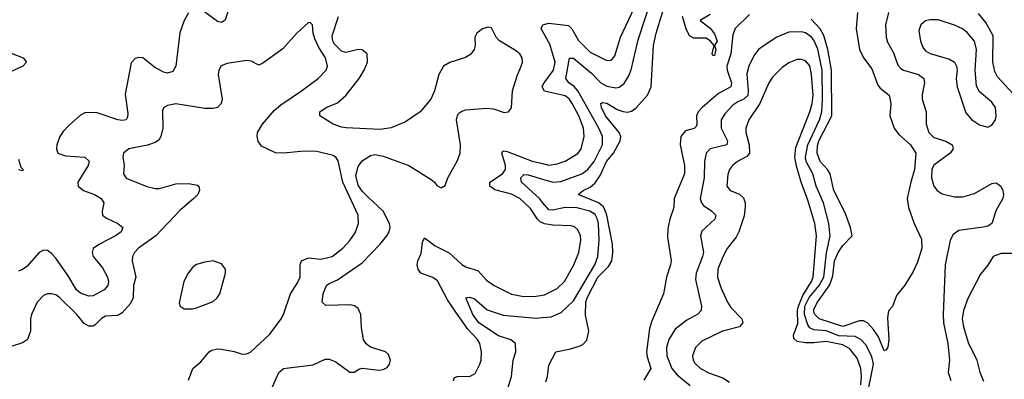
# Model space of a CAD drawing. Header units: inches. Extents: x 1843162 to 1959474, y 907081 to 1016326.
# Tile 74 of 256: x 1867476 to 1872230, y 943257 to 944995. Entities that reach past the tile are written whole.
import ezdxf

# ---------------------------------------------------------------- set-up
doc = ezdxf.new("R2010")
doc.units = ezdxf.units.IN
doc.header["$MEASUREMENT"] = 0
doc.layers.add('B8964', color=7, linetype='Continuous')
doc.layers.add('B8974', color=7, linetype='Continuous')

msp = doc.modelspace()

# ---------------------------------------------------------------- linework, layer by layer
at = {"layer": 'B8964', "color": 5}
for points, elevation in [([(1868290, 945027.3), (1868270.2, 944989.8), (1868249.3, 944930.7), (1868230.2, 944769.8), (1868215.5, 944744.5), (1868190, 944735.4), (1868170, 944741.4), (1868125.8, 944765.8), (1868070, 944809.4), (1868050, 944812.3), (1868033.2, 944806.8), (1868014.4, 944785.6), (1867985.3, 944634.7), (1867998.3, 944541.7), (1867996.8, 944523.2), (1867989.3, 944510.7), (1867972.1, 944507.9), (1867948.8, 944511.2), (1867850, 944544.2), (1867793.9, 944546.1), (1867770, 944533.3), (1867714.6, 944485.4), (1867685.6, 944454.4), (1867670.1, 944429.9), (1867655.3, 944390), (1867653.4, 944370), (1867660.6, 944350), (1867696.1, 944336.1), (1867790.5, 944330.5), (1867810.7, 944310.7), (1867807, 944290), (1867756.1, 944210), (1867758.4, 944190), (1867783.6, 944170), (1867836.9, 944150), (1867869.2, 944130), (1867882.4, 944110), (1867873.8, 944070), (1867876, 944050), (1867894.8, 944034.8), (1867949.4, 944009.4), (1867973.7, 943990), (1867965.5, 943970), (1867939, 943950), (1867860.8, 943910), (1867830, 943889.4), (1867824.8, 943870), (1867830.2, 943850), (1867875.5, 943795.5), (1867899.8, 943750), (1867904.4, 943730), (1867900.6, 943710), (1867884, 943690), (1867830, 943660.2), (1867810, 943658.7), (1867770, 943673.3), (1867749.3, 943690), (1867710, 943756.5), (1867650, 943842), (1867630, 943864.8), (1867610, 943879.4), (1867590, 943881.6), (1867570, 943869), (1867510, 943802.6), (1867490, 943787.3), (1867470, 943779.7)], 620), ([(1868487.3, 945052.7), (1868467.8, 944992.2), (1868450, 944980.5), (1868430, 944985.3), (1868350, 945045.3)], 620), ([(1868290, 943253), (1868311.6, 943310), (1868350, 943341.4), (1868390, 943389.2), (1868402.6, 943397.4), (1868430, 943404.1), (1868450, 943402), (1868511, 943391), (1868550, 943378.9), (1868570, 943380.3), (1868590, 943388.5), (1868684.1, 943475.9), (1868738.7, 943550), (1868750, 943570.8), (1868783.1, 943670), (1868817.4, 943722.6), (1868829.6, 943750), (1868829.7, 943810), (1868836.2, 943830), (1868870, 943843.2), (1868930, 943836.9), (1868983.6, 943850), (1869036.4, 943890), (1869070, 943927.7), (1869094.9, 943965.1), (1869111.3, 944010), (1869110.5, 944050), (1869035.6, 944210), (1869012.6, 944312.6), (1869002.4, 944330), (1868990, 944339.1), (1868910, 944357.7), (1868850, 944359.2), (1868750.2, 944349.8), (1868710, 944351.3), (1868643.8, 944383.8), (1868627.6, 944407.6), (1868622, 944430), (1868624.4, 944450), (1868648.6, 944490), (1868704.6, 944555.4), (1868736.5, 944583.5), (1868836.4, 944650), (1868916.4, 944710), (1868955.3, 944750), (1868961.2, 944770), (1868952.3, 944810), (1868920.4, 944860.4), (1868901.4, 944901.4), (1868893, 944930), (1868889.3, 944969.3), (1868879.3, 944979.3), (1868870, 944981.2), (1868811.5, 944928.5), (1868745.9, 944854.1), (1868650, 944784.5), (1868630, 944775.1), (1868594, 944794), (1868570, 944798), (1868477.3, 944782.7), (1868447.9, 944772.1), (1868437, 944750), (1868434.6, 944730), (1868452.9, 944610), (1868449, 944590), (1868430.4, 944570), (1868410, 944565), (1868370, 944566.1), (1868230, 944587.8), (1868190, 944580.4), (1868172.4, 944570), (1868164.8, 944555.2), (1868166.6, 944470), (1868157.8, 944430), (1868147.2, 944412.8), (1868130, 944400.7), (1868092.5, 944387.5), (1868002.8, 944370), (1867977.6, 944350), (1867972.9, 944330), (1867980.2, 944290), (1867977.4, 944250), (1867990, 944229.2), (1868090, 944188.1), (1868130, 944178.5), (1868150, 944179.4), (1868230, 944201.3), (1868290, 944202.7), (1868334.4, 944194.4), (1868340.7, 944190), (1868343.7, 944170), (1868335.3, 944150), (1868316.9, 944130), (1868250, 944073.6), (1868133.1, 943950), (1868049.2, 943890.8), (1868030.2, 943870), (1868021.1, 943850), (1868018.8, 943830), (1868036.9, 943750), (1868025.4, 943710), (1868023, 943650), (1868010, 943624), (1867970, 943578.4), (1867950, 943565.4), (1867890, 943561.9), (1867870, 943551.3), (1867840.1, 943519.9), (1867830, 943514.2), (1867810, 943514.5), (1867787.4, 943527.4), (1867750.8, 943570.8), (1867670, 943650.6), (1867650, 943665), (1867630, 943670.7), (1867610.2, 943669.8), (1867590, 943661.4), (1867559.7, 943630), (1867532.3, 943570), (1867528.1, 943550), (1867527.7, 943490), (1867513.1, 943450), (1867490, 943432.6), (1867430, 943413.2)], 640), ([(1868690, 943205.5), (1868727.2, 943290), (1868750, 943310.1), (1868892.8, 943327.2), (1868950, 943353.6), (1868970, 943354), (1869002.2, 943342.2), (1869070, 943290.8), (1869090, 943290.8), (1869113.4, 943306.6), (1869129.7, 943310.3), (1869210, 943302), (1869230, 943304.9), (1869250, 943314.9), (1869261.3, 943330), (1869266.3, 943350), (1869257, 943377), (1869242.7, 943390), (1869170, 943412.1), (1869149, 943429), (1869136, 943450), (1869125.7, 943505.7), (1869123.5, 943570), (1869110, 943598.7), (1869091.9, 943611.9), (1869070, 943616.3), (1868953.1, 943613.1), (1868936.5, 943630), (1868940.7, 943670), (1868956.3, 943710), (1868970, 943720.7), (1869010, 943738.4), (1869130, 943819.2), (1869215.4, 943910), (1869248.4, 943950), (1869259.3, 943970), (1869263.8, 943990), (1869261.3, 944010), (1869230.4, 944070), (1869157.5, 944137.5), (1869130, 944166.1), (1869110, 944195.2), (1869098.8, 944241.2), (1869110, 944285.6), (1869130, 944312.5), (1869170, 944339.1), (1869190, 944342.4), (1869230, 944334.4), (1869354.6, 944290), (1869462, 944222), (1869478.3, 944210), (1869490, 944194), (1869510, 944181.6), (1869530, 944194), (1869542.8, 944230), (1869590, 944313.4), (1869603.2, 944350), (1869604.2, 944390), (1869584.5, 944510), (1869589, 944531), (1869596.7, 944543.3), (1869610, 944553.3), (1869630, 944559.4), (1869730, 944567.8), (1869764.1, 944564.1), (1869814.6, 944545.4), (1869835.1, 944550), (1869850.6, 944569.4), (1869855.9, 944650), (1869877, 944723), (1869897.7, 944770), (1869903.2, 944790), (1869902.1, 944810), (1869889.8, 944830), (1869870, 944845.9), (1869792, 944892), (1869775.7, 944910), (1869754.5, 944954.5), (1869737.7, 944957.7), (1869710, 944950.8), (1869683.1, 944930), (1869673.1, 944910), (1869674.7, 944870), (1869670.2, 944850), (1869653, 944827), (1869628.3, 944811.7), (1869552, 944788), (1869522.2, 944770), (1869499.8, 944730), (1869479, 944650), (1869460.5, 944610), (1869410, 944549.9), (1869338.6, 944501.4), (1869270, 944472.6), (1869215.9, 944464.1), (1869052.1, 944472.1), (1869030, 944475.3), (1868989.7, 944490), (1868925.6, 944530), (1868925.6, 944550), (1868955.1, 944570), (1869010, 944593.2), (1869050, 944628.1), (1869114.1, 944710), (1869138.8, 944750), (1869154.9, 944790), (1869152.8, 944830), (1869130, 944848.7), (1869110, 944849.8), (1869050, 944836), (1869030, 944842.6), (1868996.1, 944876.1), (1868987.7, 944890), (1868983.8, 944916.2), (1869015.2, 945010)], 620), ([(1870000, 944938.9), (1869993.6, 944950), (1870000, 944965.9)], 580), ([(1867375.5, 944855.5), (1867492, 944810), (1867509.2, 944790), (1867491.4, 944770), (1867390, 944722.6)], 580), ([(1870000, 944666.1), (1869997.7, 944670), (1870000, 944674.7)], 580), ([(1870000, 944013), (1869990, 944017), (1869975.9, 944030), (1869942.2, 944082.2), (1869890, 944129.9), (1869851, 944151), (1869770, 944172.1), (1869745.3, 944190), (1869744.9, 944210), (1869807.1, 944250), (1869820.9, 944270), (1869821.4, 944290), (1869803, 944350), (1869810, 944360.2), (1869830, 944358.2), (1869950, 944310.8), (1870000, 944299.3)], 580), ([(1867470, 944320.6), (1867481.7, 944281.7), (1867492.1, 944270), (1867490, 944264.2), (1867470, 944269.9)], 580), ([(1870000, 944111.8), (1869984.8, 944130), (1869898.5, 944210), (1869895.2, 944230), (1869910, 944246), (1869930, 944245), (1870000, 944224.2)], 560), ([(1869569.8, 943250.2), (1869574.7, 943265.3), (1869590, 943271), (1869650, 943272.7), (1869674.5, 943285.5), (1869698, 943330), (1869703.7, 943350), (1869705, 943390), (1869697.3, 943430), (1869686.4, 943450), (1869640, 943500), (1869581.3, 943581.3), (1869541.4, 943641.4), (1869492.5, 943732.5), (1869470, 943749.4), (1869412.8, 943770), (1869399.3, 943790), (1869394.6, 943810), (1869398.2, 943830), (1869414.4, 943865.6), (1869421.1, 943918.9), (1869430, 943940.3), (1869482.3, 943902.3), (1869550, 943868.3), (1869610, 943811), (1869630, 943799.9), (1869690, 943781.4), (1869730, 943735.6), (1869766, 943710), (1869850, 943668.9), (1869910, 943657.5), (1869970, 943659.2), (1870000, 943664.1)], 580), ([(1869830, 943203.8), (1869850.4, 943270), (1869858.7, 943350), (1869871.8, 943390), (1869870, 943429.4), (1869847.1, 943447.1), (1869787.5, 943467.5), (1869693.1, 943530), (1869663.1, 943570), (1869629.8, 943650.2), (1869646.1, 943653.9), (1869670, 943647.2), (1869733.4, 943593.3), (1869810, 943566.3), (1869970, 943552.2), (1870000, 943555)], 560)]:
    msp.add_lwpolyline(points, dxfattribs=dict(at, elevation=elevation))
at = {"layer": 'B8964', "color": 5, "elevation": 660}
msp.add_lwpolyline([(1868410, 943829.2), (1868370, 943823.7), (1868330, 943812), (1868310, 943797), (1868288.9, 943770), (1868268.8, 943730), (1868245.8, 943625.8), (1868251, 943610), (1868270, 943597.3), (1868310, 943598), (1868330, 943603), (1868410, 943633), (1868429.4, 943650), (1868442, 943670), (1868469, 943770), (1868468.7, 943790), (1868450, 943815.3)], close=True, dxfattribs=at)
at = {"layer": 'B8974', "color": 5}
for points, elevation in [([(1870015.6, 943244.4), (1870024.5, 943270), (1870030, 943324.7), (1870064.5, 943390), (1870135.9, 943404.1), (1870181.4, 943418.6), (1870194.9, 943425.1), (1870213.8, 943446.2), (1870223.5, 943490), (1870207.1, 943567.1), (1870209.1, 943629.1), (1870215.1, 943650), (1870267.3, 943750), (1870318.6, 943801.4), (1870334.7, 943830), (1870340.3, 943870), (1870337.2, 943910), (1870310.5, 944050), (1870300, 944080), (1870292.1, 944092.1), (1870270, 944109.1), (1870172.3, 944150), (1870196.4, 944170), (1870230, 944185.1), (1870253.5, 944206.5), (1870277.9, 944242.1), (1870309.2, 944310), (1870342.6, 944350), (1870374.7, 944410), (1870377.7, 944430), (1870369.9, 944450), (1870304.7, 944530), (1870285.3, 944570), (1870282.3, 944590), (1870290, 944594.6), (1870310, 944590.6), (1870360.9, 944560.9), (1870390, 944550.5), (1870410, 944548), (1870430, 944552.7), (1870450, 944567.3), (1870507.3, 944630), (1870525.2, 944670), (1870536.2, 944870), (1870548.6, 944930), (1870610.7, 945130)], 540), ([(1870000, 944224.2), (1870050, 944209.4), (1870087.7, 944212.3), (1870190, 944250.1), (1870218.9, 944270), (1870250, 944308.8), (1870289, 944390), (1870289.5, 944430), (1870272.1, 944470), (1870171.3, 944651.3), (1870152.3, 944672.3), (1870127.1, 944690), (1870112.1, 944710), (1870130, 944808.4), (1870150, 944808), (1870236.8, 944736.8), (1870282.4, 944690), (1870310, 944674.1), (1870354.7, 944665.3), (1870370.9, 944669.1), (1870393.6, 944686.4), (1870417, 944723), (1870428.5, 944751.5), (1870462.3, 944897.7), (1870523.9, 945090)], 560), ([(1870000, 944965.9), (1870001.6, 944970), (1870030, 944977), (1870125.6, 944965.6), (1870142.2, 944950), (1870174.1, 944894.1), (1870230, 944838.2), (1870310, 944797.8), (1870330, 944798.8), (1870336.2, 944803.8), (1870350, 944820.3), (1870376, 944910), (1870442.7, 945050)], 580), ([(1871000.2, 945019.8), (1870930, 944952), (1870918.2, 944921.8), (1870910, 944830), (1870889.8, 944770), (1870890.8, 944750), (1870912.5, 944690), (1870909.2, 944670.8), (1870850, 944638.1), (1870770.7, 944570), (1870750.8, 944550), (1870743, 944530), (1870745.6, 944490), (1870742, 944478), (1870731.8, 944468.2), (1870690, 944457.7), (1870668.2, 944430), (1870664.8, 944390), (1870684.8, 944290), (1870686, 944250), (1870635.3, 944130), (1870633.5, 944086.5), (1870614.3, 944030), (1870605.8, 943985.8), (1870603.4, 943943.4), (1870620.9, 943830), (1870617.7, 943810), (1870599.2, 943750), (1870584.6, 943670), (1870525.9, 943534.1), (1870517.3, 943502.7), (1870502.8, 943390), (1870505.5, 943365.5), (1870522.6, 943310), (1870490, 943252.7)], 540), ([(1871521.5, 945030), (1871514.7, 944950), (1871530.1, 944850), (1871550, 944810.2), (1871590, 944757.4), (1871618.4, 944678.4), (1871630, 944663.5), (1871673.4, 944630), (1871681.6, 944590), (1871677.5, 944530), (1871698.2, 944470), (1871720.4, 944440.4), (1871776.4, 944390), (1871802, 944350), (1871796.5, 944270), (1871777.7, 944210), (1871760.6, 944130), (1871767.3, 944087.3), (1871793.8, 944010), (1871830, 943933.4), (1871830.9, 943890), (1871810, 943823.6), (1871790, 943778), (1871750, 943712.3), (1871710, 943662), (1871690.4, 943609.6), (1871670, 943588), (1871665.3, 943554.7), (1871672.1, 943450), (1871666.9, 943413.1), (1871659.9, 943400.1), (1871650, 943394.5), (1871621.7, 943461.7), (1871597.7, 943497.7), (1871570, 943528.2), (1871550, 943539.5), (1871530, 943539.6), (1871450, 943511.9), (1871336.3, 943550), (1871315.6, 943570), (1871310, 943583.7), (1871310, 943595.5), (1871327.5, 943630), (1871386.7, 943713.3), (1871402.6, 943757.4), (1871410.5, 943830), (1871427.4, 943870), (1871450, 943903.2), (1871494.5, 943950), (1871487.9, 943990), (1871460.8, 944060.8), (1871406.3, 944170), (1871388.3, 944250), (1871376.7, 944270), (1871339.9, 944310), (1871325.9, 944350), (1871327.3, 944387.3), (1871334.3, 944410), (1871397, 944530), (1871395.1, 944750), (1871377.8, 944850), (1871357.9, 944917.9), (1871340.5, 944950), (1871297.2, 944997.2)], 540), ([(1871670.2, 945030), (1871655.5, 944970), (1871659.4, 944910), (1871666.1, 944886.1), (1871694.7, 944834.7), (1871715.5, 944775.5), (1871730, 944758.2), (1871743.7, 944750), (1871815.8, 944730), (1871841.3, 944710), (1871845, 944690), (1871833.4, 944633.4), (1871833.4, 944610), (1871852.4, 944550), (1871852.3, 944490), (1871864.7, 944450), (1871890, 944425.2), (1871947.8, 944407.8), (1871978.5, 944390), (1871982.8, 944370), (1871968.3, 944350), (1871889.1, 944290.9), (1871879.2, 944270), (1871879, 944230), (1871890.2, 944190), (1871905.2, 944170), (1871930, 944153.7), (1871990, 944138), (1872030, 944138.7), (1872085.8, 944154.2), (1872170, 944203.7), (1872190, 944206), (1872199.9, 944199.9), (1872212.7, 944190), (1872223, 944170), (1872226, 944150), (1872222, 944130), (1872190, 944074), (1872170.2, 944009.8), (1872150, 943997.4), (1872128.2, 943991.8), (1872010, 943976.8), (1871982.7, 943957.3), (1871967.6, 943930), (1871944.8, 943810), (1871934.4, 943570), (1871936.8, 943530), (1871956.4, 943430), (1871965.7, 943350), (1871959.2, 943290), (1871971.8, 943251.8)], 560), ([(1872290, 944617.2), (1872197.6, 944717.6), (1872184.5, 944744.5), (1872173.8, 944790), (1872176.1, 944916.1), (1872141.3, 944981.3), (1872104.8, 945024.8)], 560), ([(1870810, 945019), (1870762, 944990), (1870810, 944954), (1870830, 944925.5), (1870843.8, 944890), (1870831, 944870), (1870836.3, 944850), (1870830, 944821.2), (1870822, 944822), (1870819, 944830), (1870829.5, 944870), (1870811.5, 944891.5), (1870790, 944905.1), (1870730, 944905.2), (1870710, 944917), (1870693, 944950), (1870675.4, 945010)], 520), ([(1870000, 944674.7), (1870007.7, 944690), (1870053.4, 944750), (1870060.7, 944790), (1870036.1, 944876.1), (1870000, 944938.9)], 580), ([(1871566.7, 943170), (1871598.8, 943330), (1871590, 943366), (1871562.4, 943422.4), (1871536.9, 943450), (1871510, 943464.1), (1871430, 943466.8), (1871370, 943491.1), (1871310, 943495.7), (1871290, 943506.3), (1871280.7, 943520.7), (1871264.3, 943570), (1871266.3, 943610), (1871287, 943653), (1871336.5, 943710), (1871357.9, 943750), (1871371.4, 943868.6), (1871388.9, 943950), (1871383.1, 944010), (1871357.1, 944110), (1871320.7, 944190), (1871305.6, 944250), (1871272.7, 944310), (1871269.4, 944330), (1871281.5, 944390), (1871336.9, 944510), (1871348.9, 944550), (1871352.5, 944607.5), (1871350.6, 944750), (1871330, 944851.5), (1871310, 944896.3), (1871298.2, 944910), (1871270, 944930.4), (1871250, 944935.5), (1871190, 944934.9), (1871131.8, 944910), (1871069.6, 944870.4), (1871043.6, 944850), (1871019.7, 944820.3), (1870995.5, 944770), (1870986.7, 944733.3), (1870993.7, 944650), (1870991, 944629), (1870971.5, 944610), (1870942.4, 944597.6), (1870919, 944581), (1870880.3, 944539.7), (1870862.4, 944510), (1870862, 944470), (1870894, 944410), (1870889.4, 944390.6), (1870810, 944371.3), (1870789.4, 944350), (1870781.5, 944310), (1870780.1, 944230), (1870762, 944130), (1870767.2, 944110), (1870776.7, 944096.7), (1870818, 944070), (1870836.2, 944050), (1870832.3, 944030), (1870770, 943972.3), (1870763.2, 943950), (1870776.6, 943870), (1870773, 943850), (1870742.5, 943770), (1870739, 943739), (1870767.8, 943610), (1870766.2, 943590), (1870750, 943572), (1870696.5, 943543.5), (1870640.1, 943499.9), (1870610.1, 943449.9), (1870598, 943410), (1870599.6, 943370), (1870624.4, 943310), (1870650, 943278.4), (1870712.5, 943227.5)], 560), ([(1871537.2, 943230), (1871540.4, 943270), (1871537, 943310), (1871518.8, 943358.8), (1871483.7, 943403.7), (1871450, 943423.3), (1871370, 943439.7), (1871310, 943432.6), (1871270, 943433.8), (1871230, 943440.5), (1871213.6, 943453.6), (1871211.8, 943470), (1871232.5, 943527.5), (1871231.9, 943590), (1871235.8, 943610), (1871257.5, 943662.5), (1871299.2, 943730), (1871307, 943750), (1871323.4, 943950), (1871314.4, 944010), (1871281.8, 944121.8), (1871248.8, 944210), (1871226.3, 944286.3), (1871219, 944330), (1871223.8, 944376.2), (1871290.9, 944550), (1871302.1, 944590), (1871306.1, 944630), (1871298.4, 944730), (1871290, 944770.8), (1871270, 944795.4), (1871250, 944802.9), (1871230, 944801.7), (1871190, 944786), (1871157.2, 944762.8), (1871110, 944716.5), (1871092.1, 944690), (1871049.8, 944590.2), (1870995.7, 944510), (1870981.1, 944470), (1870981.9, 944450), (1870997.6, 944390), (1870998.8, 944350), (1870986.9, 944333.1), (1870942.2, 944310), (1870917.7, 944290), (1870903, 944270), (1870894.1, 944245.9), (1870890.2, 944190), (1870906.3, 944170), (1870950.9, 944150.9), (1870970, 944134), (1870979.2, 944110), (1870979.3, 944090), (1870973.4, 944046.6), (1870948.3, 943970), (1870935.7, 943944.3), (1870891.4, 943888.6), (1870870.9, 943849.1), (1870847.1, 943790), (1870845.5, 943750), (1870860.4, 943700.4), (1870893, 943630), (1870910, 943604.6), (1870962.3, 943550), (1870968, 943530), (1870951.8, 943510), (1870869.7, 943490.3), (1870770, 943441.7), (1870739.4, 943410), (1870723.7, 943370), (1870727.2, 943350), (1870735.7, 943335.7), (1870762.2, 943310), (1870806.7, 943286.7), (1870870, 943264.2), (1870902.9, 943242.9)], 580), ([(1870000, 944299.3), (1870030, 944292.4), (1870070, 944297.5), (1870110, 944311.4), (1870170, 944347.8), (1870186.8, 944370), (1870201.1, 944430), (1870198.1, 944470), (1870176.1, 944530), (1870143.9, 944590), (1870130, 944610.9), (1870110, 944626.9), (1870010, 944649.5), (1870000, 944666.1)], 580), ([(1870000, 943555), (1870041.2, 943558.8), (1870090, 943579.4), (1870150, 943636.6), (1870253, 943810), (1870267, 943850), (1870273.9, 943930), (1870269.9, 944010), (1870265.6, 944030), (1870253.5, 944053.5), (1870228.7, 944070), (1870165, 944085), (1870110, 944086.9), (1870050, 944074.1), (1870030, 944075.8), (1870000, 944111.8)], 560), ([(1870000, 943664.1), (1870010, 943665.8), (1870070, 943696.3), (1870105.7, 943730), (1870151.6, 943810), (1870175.3, 943870), (1870185.4, 943930), (1870183.4, 943950), (1870170, 943979.2), (1870153.7, 943993.7), (1870138.8, 943998.8), (1870050, 944002.2), (1870010, 944008.9), (1870000, 944013)], 580), ([(1872290, 943865), (1872215.3, 943864.7), (1872176.5, 943850), (1872150, 943807.8), (1872114.6, 943765.4), (1872053, 943647), (1872032, 943590), (1872026.7, 943550), (1872032.1, 943510), (1872055.3, 943435.3), (1872097.1, 943350), (1872111, 943291), (1872130, 943248.5)], 580)]:
    msp.add_lwpolyline(points, dxfattribs=dict(at, elevation=elevation))
at = {"layer": 'B8974', "color": 5, "elevation": 580}
msp.add_lwpolyline([(1871870, 944993.7), (1871850, 944988.6), (1871826.7, 944970), (1871817.8, 944942.2), (1871824.3, 944890), (1871838.6, 944858.6), (1871850, 944844.7), (1871871.7, 944831.7), (1871964.5, 944804.5), (1871988.9, 944788.9), (1871999.3, 944770), (1872001.8, 944750), (1871997.8, 944710), (1872001.8, 944670), (1872044.1, 944544.1), (1872071.5, 944511.5), (1872110, 944486.7), (1872150, 944475.8), (1872170, 944484.6), (1872186.6, 944510), (1872191.2, 944528.8), (1872186.8, 944570), (1872170, 944595.9), (1872107.7, 944647.7), (1872094.8, 944674.8), (1872089.8, 944749.8), (1872095.7, 944850), (1872085.7, 944890), (1872050, 944933), (1872027.2, 944950), (1871990, 944967.9), (1871910, 944993.3)], close=True, dxfattribs=at)

doc.saveas('drawing.dxf')
